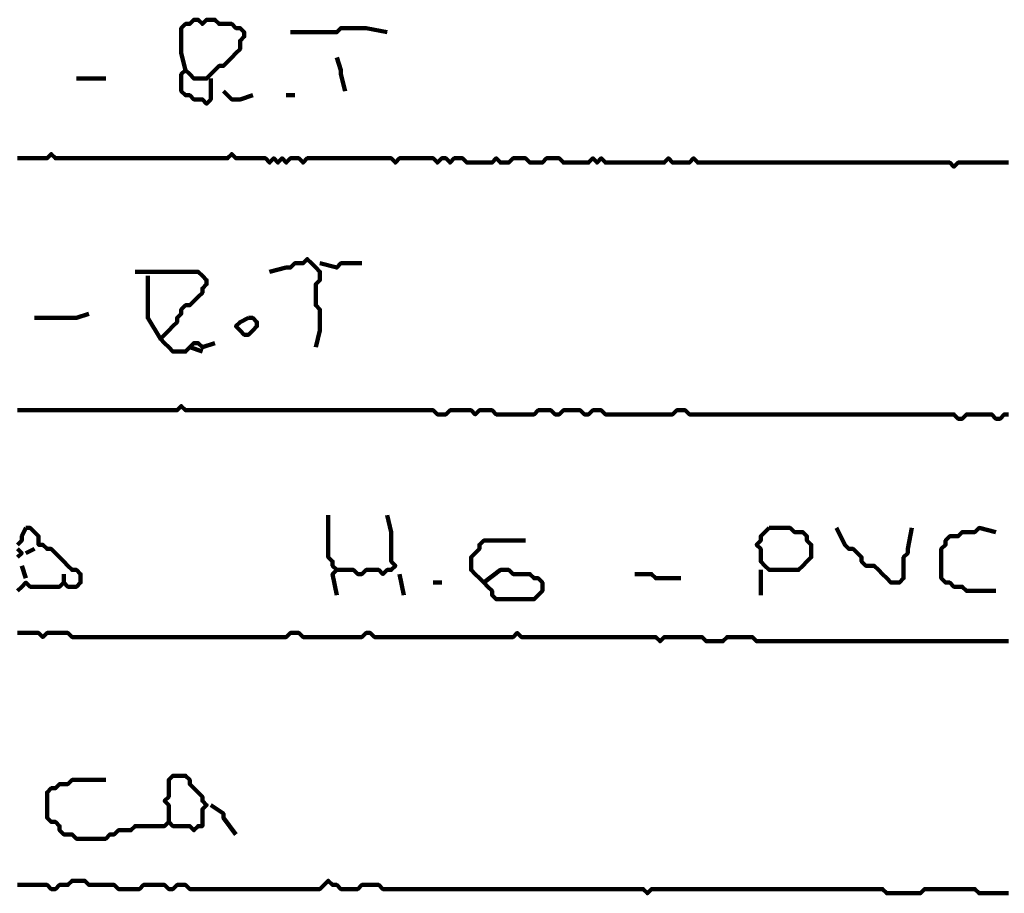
# Model space of a CAD drawing. Header units: metres. Extents: x 1959 to 4131, y 3282 to 4313.
# Tile 102 of 256: x 2381.83 to 2384, y 4286.05 to 4287.97. Entities that reach past the tile are written whole.
import ezdxf

# ---------------------------------------------------------------- set-up
doc = ezdxf.new("R2010")
doc.units = ezdxf.units.M
doc.layers.add('P', color=250, linetype='Continuous', lineweight=100)

msp = doc.modelspace()

# ---------------------------------------------------------------- linework, layer by layer
at = {"layer": 'P', "color": 0, "linetype": 'Continuous'}
for points in [[(2382.1985, 4287.8548), (2382.1892, 4287.8917), (2382.1892, 4287.9009), (2382.1892, 4287.9102), (2382.1892, 4287.9194), (2382.1892, 4287.9286), (2382.1892, 4287.9379), (2382.1892, 4287.9471), (2382.1985, 4287.9563), (2382.2077, 4287.9563), (2382.2169, 4287.9656), (2382.2262, 4287.9656), (2382.2354, 4287.9563), (2382.2446, 4287.9656), (2382.2539, 4287.9656), (2382.2631, 4287.9656), (2382.2723, 4287.9563), (2382.2816, 4287.9563), (2382.2908, 4287.9563), (2382.3, 4287.9563), (2382.3092, 4287.9471), (2382.3185, 4287.9471), (2382.3277, 4287.9379), (2382.3277, 4287.9286), (2382.3185, 4287.9194), (2382.3185, 4287.9102), (2382.3185, 4287.9009), (2382.3092, 4287.8917), (2382.3, 4287.8825), (2382.2908, 4287.8733), (2382.2816, 4287.864), (2382.2723, 4287.864), (2382.2631, 4287.8548), (2382.2539, 4287.8456), (2382.2446, 4287.8363), (2382.2354, 4287.8363), (2382.2262, 4287.8363), (2382.2169, 4287.8363), (2382.2077, 4287.8456), (2382.1985, 4287.8548), (2382.1892, 4287.8456), (2382.1892, 4287.8363), (2382.1892, 4287.8271), (2382.1892, 4287.8179), (2382.1892, 4287.8086), (2382.1985, 4287.7994), (2382.2077, 4287.7994), (2382.2169, 4287.7902), (2382.2262, 4287.7902), (2382.2354, 4287.7902), (2382.2446, 4287.7809), (2382.2539, 4287.7902), (2382.2539, 4287.8363)], [(2382.4292, 4287.9379), (2382.4662, 4287.9379), (2382.4754, 4287.9379), (2382.4846, 4287.9379), (2382.4939, 4287.9379), (2382.5031, 4287.9379), (2382.5123, 4287.9379), (2382.5216, 4287.9379), (2382.5308, 4287.9379), (2382.54, 4287.9471), (2382.5492, 4287.9471), (2382.5585, 4287.9471), (2382.5677, 4287.9471), (2382.5769, 4287.9471), (2382.5862, 4287.9471), (2382.5954, 4287.9471), (2382.6416, 4287.9379)], [(2382.5308, 4287.8825), (2382.54, 4287.8548), (2382.54, 4287.8456), (2382.5492, 4287.8086)], [(2381.9585, 4287.8363), (2381.9769, 4287.8363), (2381.9862, 4287.8363), (2381.9954, 4287.8363), (2382.0231, 4287.8363)], [(2382.2816, 4287.8086), (2382.3, 4287.7902), (2382.3092, 4287.7902), (2382.3185, 4287.7902), (2382.3462, 4287.7994)], [(2382.42, 4287.7994), (2382.4385, 4287.7994)], [(2381.8292, 4287.6609), (2381.8385, 4287.6609), (2381.8477, 4287.6609), (2381.8569, 4287.6609), (2381.8662, 4287.6609), (2381.8754, 4287.6609), (2381.8846, 4287.6609), (2381.8939, 4287.6609), (2381.9031, 4287.6702), (2381.9123, 4287.6609), (2381.9216, 4287.6609), (2381.9308, 4287.6609), (2381.94, 4287.6609), (2381.9492, 4287.6609), (2381.9585, 4287.6609), (2381.9677, 4287.6609), (2381.9769, 4287.6609), (2381.9862, 4287.6609), (2381.9954, 4287.6609), (2382.0046, 4287.6609), (2382.0139, 4287.6609), (2382.0231, 4287.6609), (2382.0323, 4287.6609), (2382.0416, 4287.6609), (2382.0508, 4287.6609), (2382.06, 4287.6609), (2382.0692, 4287.6609), (2382.0785, 4287.6609), (2382.0877, 4287.6609), (2382.0969, 4287.6609), (2382.1062, 4287.6609), (2382.1154, 4287.6609), (2382.1246, 4287.6609), (2382.1339, 4287.6609), (2382.1431, 4287.6609), (2382.1523, 4287.6609), (2382.1616, 4287.6609), (2382.1708, 4287.6609), (2382.18, 4287.6609), (2382.1892, 4287.6609), (2382.1985, 4287.6609), (2382.2077, 4287.6609), (2382.2169, 4287.6609), (2382.2262, 4287.6609), (2382.2354, 4287.6609), (2382.2446, 4287.6609), (2382.2539, 4287.6609), (2382.2631, 4287.6609), (2382.2723, 4287.6609), (2382.2816, 4287.6609), (2382.2908, 4287.6609), (2382.3, 4287.6702), (2382.3092, 4287.6609), (2382.3185, 4287.6609), (2382.3277, 4287.6609), (2382.3369, 4287.6609), (2382.3462, 4287.6609), (2382.3554, 4287.6609), (2382.3646, 4287.6609), (2382.3739, 4287.6609), (2382.3831, 4287.6517), (2382.3923, 4287.6609), (2382.4016, 4287.6517), (2382.4108, 4287.6609), (2382.42, 4287.6517), (2382.4292, 4287.6609), (2382.4385, 4287.6609), (2382.4477, 4287.6609), (2382.4569, 4287.6517), (2382.4662, 4287.6609), (2382.4754, 4287.6609), (2382.4846, 4287.6609), (2382.4939, 4287.6609), (2382.5031, 4287.6609), (2382.5123, 4287.6609), (2382.5216, 4287.6609), (2382.5308, 4287.6609), (2382.54, 4287.6609), (2382.5492, 4287.6609), (2382.5585, 4287.6609), (2382.5677, 4287.6609), (2382.5769, 4287.6609), (2382.5862, 4287.6609), (2382.5954, 4287.6609), (2382.6046, 4287.6609), (2382.6139, 4287.6609), (2382.6231, 4287.6609), (2382.6323, 4287.6609), (2382.6416, 4287.6609), (2382.6508, 4287.6609), (2382.66, 4287.6517), (2382.6692, 4287.6609), (2382.6785, 4287.6609), (2382.6877, 4287.6609), (2382.6969, 4287.6609), (2382.7062, 4287.6609), (2382.7154, 4287.6609), (2382.7246, 4287.6609), (2382.7339, 4287.6609), (2382.7431, 4287.6609), (2382.7523, 4287.6517), (2382.7616, 4287.6609), (2382.7708, 4287.6609), (2382.78, 4287.6517), (2382.7892, 4287.6609), (2382.7985, 4287.6609), (2382.8077, 4287.6609), (2382.8169, 4287.6517), (2382.8262, 4287.6517), (2382.8354, 4287.6517), (2382.8446, 4287.6517), (2382.8539, 4287.6517), (2382.8631, 4287.6517), (2382.8723, 4287.6517), (2382.8816, 4287.6609), (2382.8908, 4287.6517), (2382.9, 4287.6517), (2382.9092, 4287.6517), (2382.9185, 4287.6609), (2382.9277, 4287.6609), (2382.9369, 4287.6609), (2382.9462, 4287.6609), (2382.9554, 4287.6517), (2382.9646, 4287.6517), (2382.9739, 4287.6517), (2382.9831, 4287.6517), (2382.9923, 4287.6609), (2383.0016, 4287.6609), (2383.0108, 4287.6609), (2383.02, 4287.6609), (2383.0292, 4287.6517), (2383.0385, 4287.6517), (2383.0477, 4287.6517), (2383.0569, 4287.6517), (2383.0662, 4287.6517), (2383.0754, 4287.6517), (2383.0846, 4287.6517), (2383.0939, 4287.6609), (2383.1031, 4287.6517), (2383.1123, 4287.6609), (2383.1216, 4287.6517), (2383.1308, 4287.6517), (2383.14, 4287.6517), (2383.1492, 4287.6517), (2383.1585, 4287.6517), (2383.1677, 4287.6517), (2383.1769, 4287.6517), (2383.1862, 4287.6517), (2383.1954, 4287.6517), (2383.2046, 4287.6517), (2383.2139, 4287.6517), (2383.2231, 4287.6517), (2383.2323, 4287.6517), (2383.2416, 4287.6517), (2383.2508, 4287.6517), (2383.26, 4287.6609), (2383.2692, 4287.6517), (2383.2785, 4287.6517), (2383.2877, 4287.6517), (2383.2969, 4287.6517), (2383.3062, 4287.6517), (2383.3154, 4287.6609), (2383.3246, 4287.6517), (2383.3339, 4287.6517), (2383.3431, 4287.6517), (2383.3523, 4287.6517), (2383.3616, 4287.6517), (2383.3708, 4287.6517), (2383.38, 4287.6517), (2383.3892, 4287.6517), (2383.3985, 4287.6517), (2383.4077, 4287.6517), (2383.4169, 4287.6517), (2383.4262, 4287.6517), (2383.4354, 4287.6517), (2383.4446, 4287.6517), (2383.4539, 4287.6517), (2383.4631, 4287.6517), (2383.4723, 4287.6517), (2383.4816, 4287.6517), (2383.4908, 4287.6517), (2383.5, 4287.6517), (2383.5092, 4287.6517), (2383.5185, 4287.6517), (2383.5277, 4287.6517), (2383.5369, 4287.6517), (2383.5462, 4287.6517), (2383.5554, 4287.6517), (2383.5646, 4287.6517), (2383.5739, 4287.6517), (2383.5831, 4287.6517), (2383.5923, 4287.6517), (2383.6016, 4287.6517), (2383.6108, 4287.6517), (2383.62, 4287.6517), (2383.6292, 4287.6517), (2383.6385, 4287.6517), (2383.6477, 4287.6517), (2383.6569, 4287.6517), (2383.6662, 4287.6517), (2383.6754, 4287.6517), (2383.6846, 4287.6517), (2383.6939, 4287.6517), (2383.7031, 4287.6517), (2383.7123, 4287.6517), (2383.7216, 4287.6517), (2383.7308, 4287.6517), (2383.74, 4287.6517), (2383.7492, 4287.6517), (2383.7585, 4287.6517), (2383.7677, 4287.6517), (2383.7769, 4287.6517), (2383.7862, 4287.6517), (2383.7954, 4287.6517), (2383.8046, 4287.6517), (2383.8139, 4287.6517), (2383.8231, 4287.6517), (2383.8323, 4287.6517), (2383.8416, 4287.6517), (2383.8508, 4287.6517), (2383.86, 4287.6517), (2383.8692, 4287.6517), (2383.8785, 4287.6517), (2383.8877, 4287.6425), (2383.8969, 4287.6517), (2383.9062, 4287.6517), (2383.9154, 4287.6517), (2383.9246, 4287.6517), (2383.9339, 4287.6517), (2383.9431, 4287.6517), (2383.9523, 4287.6517), (2383.9616, 4287.6517), (2383.9708, 4287.6517), (2383.98, 4287.6517), (2383.9892, 4287.6517), (2383.9985, 4287.6517), (2384.0077, 4287.6517)], [(2382.3831, 4287.4117), (2382.42, 4287.4209), (2382.4292, 4287.4209), (2382.4385, 4287.4302), (2382.4477, 4287.4302), (2382.4569, 4287.4302), (2382.4662, 4287.4394), (2382.4754, 4287.4302), (2382.4846, 4287.4209), (2382.4939, 4287.4117), (2382.4939, 4287.4025), (2382.4939, 4287.3933), (2382.4846, 4287.384), (2382.4846, 4287.3748), (2382.4846, 4287.3656), (2382.4846, 4287.3563), (2382.4846, 4287.3471), (2382.4846, 4287.3379), (2382.4939, 4287.3286), (2382.4939, 4287.3194), (2382.4939, 4287.3102), (2382.4939, 4287.3009), (2382.4939, 4287.2917), (2382.4939, 4287.2825), (2382.4846, 4287.2456)], [(2382.0877, 4287.4117), (2382.1246, 4287.4117), (2382.1339, 4287.4117), (2382.1431, 4287.4117), (2382.1523, 4287.4117), (2382.1616, 4287.4117), (2382.1708, 4287.4117), (2382.18, 4287.4117), (2382.1892, 4287.4117), (2382.1985, 4287.4117), (2382.2077, 4287.4117), (2382.2169, 4287.4117), (2382.2262, 4287.4117), (2382.2354, 4287.4025), (2382.2446, 4287.3933), (2382.2446, 4287.384), (2382.2354, 4287.3748), (2382.2354, 4287.3656), (2382.2262, 4287.3563), (2382.2169, 4287.3471), (2382.2077, 4287.3379), (2382.1985, 4287.3379), (2382.1892, 4287.3286), (2382.1892, 4287.3194), (2382.18, 4287.3102), (2382.18, 4287.3009), (2382.1708, 4287.2917), (2382.1616, 4287.2825), (2382.1523, 4287.2733), (2382.1431, 4287.264), (2382.1523, 4287.2548), (2382.1616, 4287.2456), (2382.1708, 4287.2363), (2382.18, 4287.2363), (2382.1892, 4287.2363), (2382.1985, 4287.2363), (2382.2077, 4287.2456), (2382.2169, 4287.2548), (2382.2262, 4287.2548), (2382.2354, 4287.2456), (2382.2631, 4287.2548)], [(2382.4939, 4287.4302), (2382.5308, 4287.4209), (2382.54, 4287.4302), (2382.5492, 4287.4302), (2382.5862, 4287.4302)], [(2382.1154, 4287.4025), (2382.1154, 4287.3656), (2382.1154, 4287.3563), (2382.1154, 4287.3471), (2382.1154, 4287.3379), (2382.1154, 4287.3286), (2382.1154, 4287.3194), (2382.1154, 4287.3102), (2382.1431, 4287.264)], [(2381.8662, 4287.3102), (2381.9031, 4287.3102), (2381.9123, 4287.3102), (2381.9216, 4287.3102), (2381.9308, 4287.3102), (2381.94, 4287.3102), (2381.9492, 4287.3102), (2381.9585, 4287.3102), (2381.9862, 4287.3194)], [(2382.3369, 4287.3102), (2382.3462, 4287.3102), (2382.3554, 4287.3009), (2382.3554, 4287.2917), (2382.3462, 4287.2825), (2382.3369, 4287.2733), (2382.3277, 4287.2733), (2382.3185, 4287.2825), (2382.3092, 4287.2917), (2382.3185, 4287.3009), (2382.3369, 4287.3102)], [(2382.2077, 4287.2456), (2382.2354, 4287.2363)], [(2381.8292, 4287.1071), (2381.8385, 4287.1071), (2381.8477, 4287.1071), (2381.8569, 4287.1071), (2381.8662, 4287.1071), (2381.8754, 4287.1071), (2381.8846, 4287.1071), (2381.8939, 4287.1071), (2381.9031, 4287.1071), (2381.9123, 4287.1071), (2381.9216, 4287.1071), (2381.9308, 4287.1071), (2381.94, 4287.1071), (2381.9492, 4287.1071), (2381.9585, 4287.1071), (2381.9677, 4287.1071), (2381.9769, 4287.1071), (2381.9862, 4287.1071), (2381.9954, 4287.1071), (2382.0046, 4287.1071), (2382.0139, 4287.1071), (2382.0231, 4287.1071), (2382.0323, 4287.1071), (2382.0416, 4287.1071), (2382.0508, 4287.1071), (2382.06, 4287.1071), (2382.0692, 4287.1071), (2382.0785, 4287.1071), (2382.0877, 4287.1071), (2382.0969, 4287.1071), (2382.1062, 4287.1071), (2382.1154, 4287.1071), (2382.1246, 4287.1071), (2382.1339, 4287.1071), (2382.1431, 4287.1071), (2382.1523, 4287.1071), (2382.1616, 4287.1071), (2382.1708, 4287.1071), (2382.18, 4287.1071), (2382.1892, 4287.1163), (2382.1985, 4287.1071), (2382.2077, 4287.1071), (2382.2169, 4287.1071), (2382.2262, 4287.1071), (2382.2354, 4287.1071), (2382.2446, 4287.1071), (2382.2539, 4287.1071), (2382.2631, 4287.1071), (2382.2723, 4287.1071), (2382.2816, 4287.1071), (2382.2908, 4287.1071), (2382.3, 4287.1071), (2382.3092, 4287.1071), (2382.3185, 4287.1071), (2382.3277, 4287.1071), (2382.3369, 4287.1071), (2382.3462, 4287.1071), (2382.3554, 4287.1071), (2382.3646, 4287.1071), (2382.3739, 4287.1071), (2382.3831, 4287.1071), (2382.3923, 4287.1071), (2382.4016, 4287.1071), (2382.4108, 4287.1071), (2382.42, 4287.1071), (2382.4292, 4287.1071), (2382.4385, 4287.1071), (2382.4477, 4287.1071), (2382.4569, 4287.1071), (2382.4662, 4287.1071), (2382.4754, 4287.1071), (2382.4846, 4287.1071), (2382.4939, 4287.1071), (2382.5031, 4287.1071), (2382.5123, 4287.1071), (2382.5216, 4287.1071), (2382.5308, 4287.1071), (2382.54, 4287.1071), (2382.5492, 4287.1071), (2382.5585, 4287.1071), (2382.5677, 4287.1071), (2382.5769, 4287.1071), (2382.5862, 4287.1071), (2382.5954, 4287.1071), (2382.6046, 4287.1071), (2382.6139, 4287.1071), (2382.6231, 4287.1071), (2382.6323, 4287.1071), (2382.6416, 4287.1071), (2382.6508, 4287.1071), (2382.66, 4287.1071), (2382.6692, 4287.1071), (2382.6785, 4287.1071), (2382.6877, 4287.1071), (2382.6969, 4287.1071), (2382.7062, 4287.1071), (2382.7154, 4287.1071), (2382.7246, 4287.1071), (2382.7339, 4287.1071), (2382.7431, 4287.1071), (2382.7523, 4287.0979), (2382.7616, 4287.0979), (2382.7708, 4287.0979), (2382.78, 4287.1071), (2382.7892, 4287.1071), (2382.7985, 4287.1071), (2382.8077, 4287.1071), (2382.8169, 4287.1071), (2382.8262, 4287.1071), (2382.8354, 4287.0979), (2382.8446, 4287.1071), (2382.8539, 4287.1071), (2382.8631, 4287.1071), (2382.8723, 4287.1071), (2382.8816, 4287.0979), (2382.8908, 4287.0979), (2382.9, 4287.0979), (2382.9092, 4287.0979), (2382.9185, 4287.0979), (2382.9277, 4287.0979), (2382.9369, 4287.0979), (2382.9462, 4287.0979), (2382.9554, 4287.0979), (2382.9646, 4287.0979), (2382.9739, 4287.1071), (2382.9831, 4287.1071), (2382.9923, 4287.1071), (2383.0016, 4287.1071), (2383.0108, 4287.0979), (2383.02, 4287.0979), (2383.0292, 4287.1071), (2383.0385, 4287.1071), (2383.0477, 4287.1071), (2383.0569, 4287.1071), (2383.0662, 4287.1071), (2383.0754, 4287.0979), (2383.0846, 4287.0979), (2383.0939, 4287.1071), (2383.1031, 4287.1071), (2383.1123, 4287.1071), (2383.1216, 4287.0979), (2383.1308, 4287.0979), (2383.14, 4287.0979), (2383.1492, 4287.0979), (2383.1585, 4287.0979), (2383.1677, 4287.0979), (2383.1769, 4287.0979), (2383.1862, 4287.0979), (2383.1954, 4287.0979), (2383.2046, 4287.0979), (2383.2139, 4287.0979), (2383.2231, 4287.0979), (2383.2323, 4287.0979), (2383.2416, 4287.0979), (2383.2508, 4287.0979), (2383.26, 4287.0979), (2383.2692, 4287.0979), (2383.2785, 4287.1071), (2383.2877, 4287.1071), (2383.2969, 4287.1071), (2383.3062, 4287.0979), (2383.3154, 4287.0979), (2383.3246, 4287.0979), (2383.3339, 4287.0979), (2383.3431, 4287.0979), (2383.3523, 4287.0979), (2383.3616, 4287.0979), (2383.3708, 4287.0979), (2383.38, 4287.0979), (2383.3892, 4287.0979), (2383.3985, 4287.0979), (2383.4077, 4287.0979), (2383.4169, 4287.0979), (2383.4262, 4287.0979), (2383.4354, 4287.0979), (2383.4446, 4287.0979), (2383.4539, 4287.0979), (2383.4631, 4287.0979), (2383.4723, 4287.0979), (2383.4816, 4287.0979), (2383.4908, 4287.0979), (2383.5, 4287.0979), (2383.5092, 4287.0979), (2383.5185, 4287.0979), (2383.5277, 4287.0979), (2383.5369, 4287.0979), (2383.5462, 4287.0979), (2383.5554, 4287.0979), (2383.5646, 4287.0979), (2383.5739, 4287.0979), (2383.5831, 4287.0979), (2383.5923, 4287.0979), (2383.6016, 4287.0979), (2383.6108, 4287.0979), (2383.62, 4287.0979), (2383.6292, 4287.0979), (2383.6385, 4287.0979), (2383.6477, 4287.0979), (2383.6569, 4287.0979), (2383.6662, 4287.0979), (2383.6754, 4287.0979), (2383.6846, 4287.0979), (2383.6939, 4287.0979), (2383.7031, 4287.0979), (2383.7123, 4287.0979), (2383.7216, 4287.0979), (2383.7308, 4287.0979), (2383.74, 4287.0979), (2383.7492, 4287.0979), (2383.7585, 4287.0979), (2383.7677, 4287.0979), (2383.7769, 4287.0979), (2383.7862, 4287.0979), (2383.7954, 4287.0979), (2383.8046, 4287.0979), (2383.8139, 4287.0979), (2383.8231, 4287.0979), (2383.8323, 4287.0979), (2383.8416, 4287.0979), (2383.8508, 4287.0979), (2383.86, 4287.0979), (2383.8692, 4287.0979), (2383.8785, 4287.0979), (2383.8877, 4287.0979), (2383.8969, 4287.0886), (2383.9062, 4287.0886), (2383.9154, 4287.0979), (2383.9246, 4287.0979), (2383.9339, 4287.0979), (2383.9431, 4287.0979), (2383.9523, 4287.0979), (2383.9616, 4287.0979), (2383.9708, 4287.0979), (2383.98, 4287.0886), (2383.9892, 4287.0886), (2383.9985, 4287.0979), (2384.0077, 4287.0979)], [(2382.5123, 4286.8763), (2382.5123, 4286.8394), (2382.5123, 4286.8302), (2382.5123, 4286.8209), (2382.5123, 4286.8117), (2382.5123, 4286.8025), (2382.5123, 4286.7933), (2382.5123, 4286.784), (2382.5216, 4286.7748), (2382.5216, 4286.7656), (2382.5308, 4286.7563), (2382.5216, 4286.7471), (2382.5308, 4286.7009)], [(2382.6416, 4286.8763), (2382.6508, 4286.8394), (2382.6508, 4286.8302), (2382.6508, 4286.8209), (2382.6508, 4286.8117), (2382.6508, 4286.8025), (2382.6508, 4286.7933), (2382.6508, 4286.784), (2382.6508, 4286.7748), (2382.66, 4286.7656), (2382.6508, 4286.7563), (2382.6416, 4286.7563), (2382.6323, 4286.7471), (2382.6231, 4286.7563), (2382.6139, 4286.7563), (2382.6046, 4286.7563), (2382.5954, 4286.7563), (2382.5862, 4286.7471), (2382.5769, 4286.7471), (2382.5677, 4286.7563), (2382.5308, 4286.7563)], [(2381.8477, 4286.8486), (2381.8569, 4286.8486), (2381.8662, 4286.8394), (2381.8754, 4286.8302), (2381.8754, 4286.8209), (2381.8754, 4286.8117), (2381.8846, 4286.8117), (2381.8939, 4286.8025), (2381.9031, 4286.8025), (2381.9123, 4286.7933), (2381.9216, 4286.784), (2381.9308, 4286.7748), (2381.94, 4286.7656), (2381.9492, 4286.7563), (2381.9585, 4286.7563), (2381.9677, 4286.7471), (2381.9677, 4286.7379), (2381.9677, 4286.7286), (2381.9585, 4286.7194), (2381.9492, 4286.7194), (2381.94, 4286.7194), (2381.9308, 4286.7286), (2381.9216, 4286.7194), (2381.9123, 4286.7194), (2381.9031, 4286.7194), (2381.8939, 4286.7194), (2381.8846, 4286.7194), (2381.8754, 4286.7194), (2381.8662, 4286.7194), (2381.8569, 4286.7194), (2381.8477, 4286.7286), (2381.8385, 4286.7194), (2381.8292, 4286.7102)], [(2381.8292, 4286.8117), (2381.8385, 4286.8209), (2381.8385, 4286.8302), (2381.8477, 4286.8486)], [(2383.4816, 4286.8486), (2383.4908, 4286.8486), (2383.5, 4286.8486), (2383.5092, 4286.8486), (2383.5185, 4286.8486), (2383.5277, 4286.8486), (2383.5369, 4286.8394), (2383.5462, 4286.8394), (2383.5554, 4286.8394), (2383.5646, 4286.8302), (2383.5646, 4286.8209), (2383.5739, 4286.8117), (2383.5739, 4286.8025), (2383.5739, 4286.7933), (2383.5739, 4286.784), (2383.5646, 4286.7748), (2383.5554, 4286.7656), (2383.5462, 4286.7563), (2383.5369, 4286.7563), (2383.5277, 4286.7563), (2383.5185, 4286.7563), (2383.5092, 4286.7563), (2383.5, 4286.7563), (2383.4908, 4286.7563), (2383.4816, 4286.7563), (2383.4723, 4286.7656), (2383.4631, 4286.7748), (2383.4631, 4286.784), (2383.4631, 4286.7933), (2383.4631, 4286.8025), (2383.4539, 4286.8117), (2383.4631, 4286.8209), (2383.4631, 4286.8302), (2383.4816, 4286.8486)], [(2383.6292, 4286.8486), (2383.6477, 4286.8117), (2383.6569, 4286.8025), (2383.6662, 4286.8025), (2383.6754, 4286.7933), (2383.6846, 4286.784), (2383.6846, 4286.7748), (2383.6939, 4286.7656), (2383.7031, 4286.7656), (2383.7123, 4286.7656), (2383.7216, 4286.7563), (2383.7308, 4286.7471), (2383.74, 4286.7379), (2383.7492, 4286.7286), (2383.7585, 4286.7286), (2383.7677, 4286.7286), (2383.7769, 4286.7379), (2383.7769, 4286.7471), (2383.7769, 4286.7563), (2383.7769, 4286.7656), (2383.7769, 4286.7748), (2383.7769, 4286.784), (2383.7862, 4286.7933), (2383.7862, 4286.8025), (2383.7954, 4286.8486)], [(2383.98, 4286.7102), (2383.9431, 4286.7102), (2383.9339, 4286.7102), (2383.9246, 4286.7102), (2383.9154, 4286.7102), (2383.9062, 4286.7194), (2383.8969, 4286.7194), (2383.8877, 4286.7194), (2383.8785, 4286.7286), (2383.8692, 4286.7286), (2383.86, 4286.7379), (2383.86, 4286.7471), (2383.86, 4286.7563), (2383.86, 4286.7656), (2383.86, 4286.7748), (2383.86, 4286.784), (2383.86, 4286.7933), (2383.86, 4286.8025), (2383.8692, 4286.8117), (2383.8692, 4286.8209), (2383.8785, 4286.8302), (2383.8877, 4286.8302), (2383.8969, 4286.8302), (2383.9062, 4286.8394), (2383.9154, 4286.8394), (2383.9246, 4286.8394), (2383.9339, 4286.8394), (2383.9431, 4286.8486), (2383.98, 4286.8394)], [(2382.8539, 4286.7286), (2382.8908, 4286.7563), (2382.9, 4286.7563), (2382.9092, 4286.7563), (2382.9185, 4286.7471), (2382.9277, 4286.7471), (2382.9369, 4286.7471), (2382.9462, 4286.7471), (2382.9554, 4286.7471), (2382.9646, 4286.7379), (2382.9739, 4286.7379), (2382.9831, 4286.7286), (2382.9831, 4286.7194), (2382.9831, 4286.7102), (2382.9739, 4286.7009), (2382.9646, 4286.6917), (2382.9554, 4286.6917), (2382.9462, 4286.6917), (2382.9369, 4286.6917), (2382.9277, 4286.6917), (2382.9185, 4286.6917), (2382.9092, 4286.6917), (2382.9, 4286.6917), (2382.8908, 4286.6917), (2382.8816, 4286.6917), (2382.8723, 4286.7009), (2382.8723, 4286.7102), (2382.8631, 4286.7194), (2382.8539, 4286.7286), (2382.8446, 4286.7379), (2382.8354, 4286.7471), (2382.8262, 4286.7563), (2382.8262, 4286.7656), (2382.8262, 4286.7748), (2382.8262, 4286.784), (2382.8354, 4286.7933), (2382.8446, 4286.8025), (2382.8446, 4286.8117), (2382.8539, 4286.8209), (2382.8631, 4286.8209), (2382.8723, 4286.8209), (2382.8816, 4286.8209), (2382.8908, 4286.8209), (2382.9, 4286.8209), (2382.9462, 4286.8209)], [(2381.8292, 4286.784), (2381.8385, 4286.7933), (2381.8292, 4286.8025)], [(2381.8477, 4286.7933), (2381.8662, 4286.8025)], [(2381.8385, 4286.7656), (2381.8477, 4286.7379)], [(2381.9308, 4286.7471), (2381.9308, 4286.7286)], [(2382.6692, 4286.7471), (2382.6785, 4286.7009)], [(2383.1862, 4286.7471), (2383.2231, 4286.7471), (2383.2323, 4286.7379), (2383.2416, 4286.7379), (2383.2877, 4286.7379)], [(2383.4631, 4286.7563), (2383.4631, 4286.7379), (2383.4631, 4286.7286), (2383.4631, 4286.7194), (2383.4631, 4286.7009)], [(2382.7431, 4286.7286), (2382.7616, 4286.7286)], [(2381.8292, 4286.6179), (2381.8385, 4286.6179), (2381.8477, 4286.6179), (2381.8569, 4286.6179), (2381.8662, 4286.6179), (2381.8754, 4286.6179), (2381.8846, 4286.6086), (2381.8939, 4286.6179), (2381.9031, 4286.6179), (2381.9123, 4286.6179), (2381.9216, 4286.6179), (2381.9308, 4286.6179), (2381.94, 4286.6179), (2381.9492, 4286.6086), (2381.9585, 4286.6086), (2381.9677, 4286.6086), (2381.9769, 4286.6086), (2381.9862, 4286.6086), (2381.9954, 4286.6086), (2382.0046, 4286.6086), (2382.0139, 4286.6086), (2382.0231, 4286.6086), (2382.0323, 4286.6086), (2382.0416, 4286.6086), (2382.0508, 4286.6086), (2382.06, 4286.6086), (2382.0692, 4286.6086), (2382.0785, 4286.6086), (2382.0877, 4286.6086), (2382.0969, 4286.6086), (2382.1062, 4286.6086), (2382.1154, 4286.6086), (2382.1246, 4286.6086), (2382.1339, 4286.6086), (2382.1431, 4286.6086), (2382.1523, 4286.6086), (2382.1616, 4286.6086), (2382.1708, 4286.6086), (2382.18, 4286.6086), (2382.1892, 4286.6086), (2382.1985, 4286.6086), (2382.2077, 4286.6086), (2382.2169, 4286.6086), (2382.2262, 4286.6086), (2382.2354, 4286.6086), (2382.2446, 4286.6086), (2382.2539, 4286.6086), (2382.2631, 4286.6086), (2382.2723, 4286.6086), (2382.2816, 4286.6086), (2382.2908, 4286.6086), (2382.3, 4286.6086), (2382.3092, 4286.6086), (2382.3185, 4286.6086), (2382.3277, 4286.6086), (2382.3369, 4286.6086), (2382.3462, 4286.6086), (2382.3554, 4286.6086), (2382.3646, 4286.6086), (2382.3739, 4286.6086), (2382.3831, 4286.6086), (2382.3923, 4286.6086), (2382.4016, 4286.6086), (2382.4108, 4286.6086), (2382.42, 4286.6086), (2382.4292, 4286.6179), (2382.4385, 4286.6179), (2382.4477, 4286.6179), (2382.4569, 4286.6086), (2382.4662, 4286.6086), (2382.4754, 4286.6086), (2382.4846, 4286.6086), (2382.4939, 4286.6086), (2382.5031, 4286.6086), (2382.5123, 4286.6086), (2382.5216, 4286.6086), (2382.5308, 4286.6086), (2382.54, 4286.6086), (2382.5492, 4286.6086), (2382.5585, 4286.6086), (2382.5677, 4286.6086), (2382.5769, 4286.6086), (2382.5862, 4286.6086), (2382.5954, 4286.6179), (2382.6046, 4286.6179), (2382.6139, 4286.6086), (2382.6231, 4286.6086), (2382.6323, 4286.6086), (2382.6416, 4286.6086), (2382.6508, 4286.6086), (2382.66, 4286.6086), (2382.6692, 4286.6086), (2382.6785, 4286.6086), (2382.6877, 4286.6086), (2382.6969, 4286.6086), (2382.7062, 4286.6086), (2382.7154, 4286.6086), (2382.7246, 4286.6086), (2382.7339, 4286.6086), (2382.7431, 4286.6086), (2382.7523, 4286.6086), (2382.7616, 4286.6086), (2382.7708, 4286.6086), (2382.78, 4286.6086), (2382.7892, 4286.6086), (2382.7985, 4286.6086), (2382.8077, 4286.6086), (2382.8169, 4286.6086), (2382.8262, 4286.6086), (2382.8354, 4286.6086), (2382.8446, 4286.6086), (2382.8539, 4286.6086), (2382.8631, 4286.6086), (2382.8723, 4286.6086), (2382.8816, 4286.6086), (2382.8908, 4286.6086), (2382.9, 4286.6086), (2382.9092, 4286.6086), (2382.9185, 4286.6086), (2382.9277, 4286.6179), (2382.9369, 4286.6086), (2382.9462, 4286.6086), (2382.9554, 4286.6086), (2382.9646, 4286.6086), (2382.9739, 4286.6086), (2382.9831, 4286.6086), (2382.9923, 4286.6086), (2383.0016, 4286.6086), (2383.0108, 4286.6086), (2383.02, 4286.6086), (2383.0292, 4286.6086), (2383.0385, 4286.6086), (2383.0477, 4286.6086), (2383.0569, 4286.6086), (2383.0662, 4286.6086), (2383.0754, 4286.6086), (2383.0846, 4286.6086), (2383.0939, 4286.6086), (2383.1031, 4286.6086), (2383.1123, 4286.6086), (2383.1216, 4286.6086), (2383.1308, 4286.6086), (2383.14, 4286.6086), (2383.1492, 4286.6086), (2383.1585, 4286.6086), (2383.1677, 4286.6086), (2383.1769, 4286.6086), (2383.1862, 4286.6086), (2383.1954, 4286.6086), (2383.2046, 4286.6086), (2383.2139, 4286.6086), (2383.2231, 4286.6086), (2383.2323, 4286.6086), (2383.2416, 4286.5994), (2383.2508, 4286.6086), (2383.26, 4286.6086), (2383.2692, 4286.6086), (2383.2785, 4286.6086), (2383.2877, 4286.6086), (2383.2969, 4286.6086), (2383.3062, 4286.6086), (2383.3154, 4286.6086), (2383.3246, 4286.6086), (2383.3339, 4286.6086), (2383.3431, 4286.5994), (2383.3523, 4286.5994), (2383.3616, 4286.5994), (2383.3708, 4286.5994), (2383.38, 4286.5994), (2383.3892, 4286.6086), (2383.3985, 4286.6086), (2383.4077, 4286.6086), (2383.4169, 4286.6086), (2383.4262, 4286.6086), (2383.4354, 4286.6086), (2383.4446, 4286.6086), (2383.4539, 4286.5994), (2383.4631, 4286.5994), (2383.4723, 4286.5994), (2383.4816, 4286.5994), (2383.4908, 4286.5994), (2383.5, 4286.5994), (2383.5092, 4286.5994), (2383.5185, 4286.5994), (2383.5277, 4286.5994), (2383.5369, 4286.5994), (2383.5462, 4286.5994), (2383.5554, 4286.5994), (2383.5646, 4286.5994), (2383.5739, 4286.5994), (2383.5831, 4286.5994), (2383.5923, 4286.5994), (2383.6016, 4286.5994), (2383.6108, 4286.5994), (2383.62, 4286.5994), (2383.6292, 4286.5994), (2383.6385, 4286.5994), (2383.6477, 4286.5994), (2383.6569, 4286.5994), (2383.6662, 4286.5994), (2383.6754, 4286.5994), (2383.6846, 4286.5994), (2383.6939, 4286.5994), (2383.7031, 4286.5994), (2383.7123, 4286.5994), (2383.7216, 4286.5994), (2383.7308, 4286.5994), (2383.74, 4286.5994), (2383.7492, 4286.5994), (2383.7585, 4286.5994), (2383.7677, 4286.5994), (2383.7769, 4286.5994), (2383.7862, 4286.5994), (2383.7954, 4286.5994), (2383.8046, 4286.5994), (2383.8139, 4286.5994), (2383.8231, 4286.5994), (2383.8323, 4286.5994), (2383.8416, 4286.5994), (2383.8508, 4286.5994), (2383.86, 4286.5994), (2383.8692, 4286.5994), (2383.8785, 4286.5994), (2383.8877, 4286.5994), (2383.8969, 4286.5994), (2383.9062, 4286.5994), (2383.9154, 4286.5994), (2383.9246, 4286.5994), (2383.9339, 4286.5994), (2383.9431, 4286.5994), (2383.9523, 4286.5994), (2383.9616, 4286.5994), (2383.9708, 4286.5994), (2383.98, 4286.5994), (2383.9892, 4286.5994), (2383.9985, 4286.5994), (2384.0077, 4286.5994)], [(2382.1616, 4286.2025), (2382.1616, 4286.2394), (2382.1523, 4286.2486), (2382.1616, 4286.2579), (2382.1616, 4286.2671), (2382.1616, 4286.2763), (2382.1616, 4286.2856), (2382.1616, 4286.2948), (2382.1708, 4286.304), (2382.18, 4286.304), (2382.1892, 4286.304), (2382.1985, 4286.304), (2382.2077, 4286.2948), (2382.2077, 4286.2856), (2382.2169, 4286.2763), (2382.2262, 4286.2671), (2382.2354, 4286.2579), (2382.2354, 4286.2486), (2382.2446, 4286.2394), (2382.2354, 4286.2302), (2382.2354, 4286.2209), (2382.2354, 4286.2117), (2382.2354, 4286.2025), (2382.2354, 4286.1933), (2382.2262, 4286.1933), (2382.2169, 4286.184), (2382.2077, 4286.1933), (2382.1985, 4286.1933), (2382.1892, 4286.1933), (2382.18, 4286.1933), (2382.1708, 4286.1933), (2382.1616, 4286.2025), (2382.1523, 4286.1933), (2382.1431, 4286.1933), (2382.1339, 4286.1933), (2382.1246, 4286.1933), (2382.1154, 4286.1933), (2382.1062, 4286.1933), (2382.0969, 4286.1933), (2382.0877, 4286.1933), (2382.0785, 4286.184), (2382.0692, 4286.184), (2382.06, 4286.184), (2382.0508, 4286.184), (2382.0416, 4286.1748), (2382.0323, 4286.1748), (2382.0231, 4286.1656), (2382.0139, 4286.1656), (2382.0046, 4286.1656), (2381.9954, 4286.1656), (2381.9862, 4286.1656), (2381.9769, 4286.1656), (2381.9677, 4286.1656), (2381.9585, 4286.1656), (2381.9492, 4286.1748), (2381.94, 4286.1748), (2381.9308, 4286.1748), (2381.9216, 4286.184), (2381.9216, 4286.1933), (2381.9123, 4286.2025), (2381.9031, 4286.2025), (2381.8939, 4286.2117), (2381.8939, 4286.2209), (2381.8939, 4286.2302), (2381.8939, 4286.2394), (2381.8939, 4286.2486), (2381.8939, 4286.2579), (2381.8939, 4286.2671), (2381.9031, 4286.2763), (2381.9123, 4286.2763), (2381.9216, 4286.2856), (2381.9308, 4286.2856), (2381.94, 4286.2856), (2381.9492, 4286.2948), (2381.9585, 4286.2948), (2381.9677, 4286.2948), (2381.9769, 4286.2948), (2381.9862, 4286.2948), (2381.9954, 4286.2948), (2382.0046, 4286.2948), (2382.0231, 4286.2948)], [(2382.2539, 4286.2394), (2382.2816, 4286.2209), (2382.2816, 4286.2117), (2382.3092, 4286.1748)], [(2381.8292, 4286.064), (2381.8385, 4286.064), (2381.8477, 4286.064), (2381.8569, 4286.064), (2381.8662, 4286.064), (2381.8754, 4286.064), (2381.8846, 4286.064), (2381.8939, 4286.064), (2381.9031, 4286.0548), (2381.9123, 4286.0548), (2381.9216, 4286.064), (2381.9308, 4286.064), (2381.94, 4286.064), (2381.9492, 4286.0733), (2381.9585, 4286.0733), (2381.9677, 4286.0733), (2381.9769, 4286.0733), (2381.9862, 4286.064), (2381.9954, 4286.064), (2382.0046, 4286.064), (2382.0139, 4286.064), (2382.0231, 4286.064), (2382.0323, 4286.064), (2382.0416, 4286.064), (2382.0508, 4286.0548), (2382.06, 4286.0548), (2382.0692, 4286.0548), (2382.0785, 4286.0548), (2382.0877, 4286.0548), (2382.0969, 4286.0548), (2382.1062, 4286.064), (2382.1154, 4286.064), (2382.1246, 4286.064), (2382.1339, 4286.064), (2382.1431, 4286.064), (2382.1523, 4286.064), (2382.1616, 4286.0548), (2382.1708, 4286.0548), (2382.18, 4286.064), (2382.1892, 4286.064), (2382.1985, 4286.064), (2382.2077, 4286.0548), (2382.2169, 4286.0548), (2382.2262, 4286.0548), (2382.2354, 4286.0548), (2382.2446, 4286.0548), (2382.2539, 4286.0548), (2382.2631, 4286.0548), (2382.2723, 4286.0548), (2382.2816, 4286.0548), (2382.2908, 4286.0548), (2382.3, 4286.0548), (2382.3092, 4286.0548), (2382.3185, 4286.0548), (2382.3277, 4286.0548), (2382.3369, 4286.0548), (2382.3462, 4286.0548), (2382.3554, 4286.0548), (2382.3646, 4286.0548), (2382.3739, 4286.0548), (2382.3831, 4286.0548), (2382.3923, 4286.0548), (2382.4016, 4286.0548), (2382.4108, 4286.0548), (2382.42, 4286.0548), (2382.4292, 4286.0548), (2382.4385, 4286.0548), (2382.4477, 4286.0548), (2382.4569, 4286.0548), (2382.4662, 4286.0548), (2382.4754, 4286.0548), (2382.4846, 4286.0548), (2382.4939, 4286.0548), (2382.5031, 4286.064), (2382.5123, 4286.0733), (2382.5216, 4286.064), (2382.5308, 4286.064), (2382.54, 4286.0548), (2382.5492, 4286.0548), (2382.5585, 4286.0548), (2382.5677, 4286.0548), (2382.5769, 4286.0548), (2382.5862, 4286.064), (2382.5954, 4286.064), (2382.6046, 4286.064), (2382.6139, 4286.064), (2382.6231, 4286.064), (2382.6323, 4286.0548), (2382.6416, 4286.0548), (2382.6508, 4286.0548), (2382.66, 4286.0548), (2382.6692, 4286.0548), (2382.6785, 4286.0548), (2382.6877, 4286.0548), (2382.6969, 4286.0548), (2382.7062, 4286.0548), (2382.7154, 4286.0548), (2382.7246, 4286.0548), (2382.7339, 4286.0548), (2382.7431, 4286.0548), (2382.7523, 4286.0548), (2382.7616, 4286.0548), (2382.7708, 4286.0548), (2382.78, 4286.0548), (2382.7892, 4286.0548), (2382.7985, 4286.0548), (2382.8077, 4286.0548), (2382.8169, 4286.0548), (2382.8262, 4286.0548), (2382.8354, 4286.0548), (2382.8446, 4286.0548), (2382.8539, 4286.0548), (2382.8631, 4286.0548), (2382.8723, 4286.0548), (2382.8816, 4286.0548), (2382.8908, 4286.0548), (2382.9, 4286.0548), (2382.9092, 4286.0548), (2382.9185, 4286.0548), (2382.9277, 4286.0548), (2382.9369, 4286.0548), (2382.9462, 4286.0548), (2382.9554, 4286.0548), (2382.9646, 4286.0548), (2382.9739, 4286.0548), (2382.9831, 4286.0548), (2382.9923, 4286.0548), (2383.0016, 4286.0548), (2383.0108, 4286.0548), (2383.02, 4286.0548), (2383.0292, 4286.0548), (2383.0385, 4286.0548), (2383.0477, 4286.0548), (2383.0569, 4286.0548), (2383.0662, 4286.0548), (2383.0754, 4286.0548), (2383.0846, 4286.0548), (2383.0939, 4286.0548), (2383.1031, 4286.0548), (2383.1123, 4286.0548), (2383.1216, 4286.0548), (2383.1308, 4286.0548), (2383.14, 4286.0548), (2383.1492, 4286.0548), (2383.1585, 4286.0548), (2383.1677, 4286.0548), (2383.1769, 4286.0548), (2383.1862, 4286.0548), (2383.1954, 4286.0548), (2383.2046, 4286.0548), (2383.2139, 4286.0456), (2383.2231, 4286.0548), (2383.2323, 4286.0548), (2383.2416, 4286.0548), (2383.2508, 4286.0548), (2383.26, 4286.0548), (2383.2692, 4286.0548), (2383.2785, 4286.0548), (2383.2877, 4286.0548), (2383.2969, 4286.0548), (2383.3062, 4286.0548), (2383.3154, 4286.0548), (2383.3246, 4286.0548), (2383.3339, 4286.0548), (2383.3431, 4286.0548), (2383.3523, 4286.0548), (2383.3616, 4286.0548), (2383.3708, 4286.0548), (2383.38, 4286.0548), (2383.3892, 4286.0548), (2383.3985, 4286.0548), (2383.4077, 4286.0548), (2383.4169, 4286.0548), (2383.4262, 4286.0548), (2383.4354, 4286.0548), (2383.4446, 4286.0548), (2383.4539, 4286.0548), (2383.4631, 4286.0548), (2383.4723, 4286.0548), (2383.4816, 4286.0548), (2383.4908, 4286.0548), (2383.5, 4286.0548), (2383.5092, 4286.0548), (2383.5185, 4286.0548), (2383.5277, 4286.0548), (2383.5369, 4286.0548), (2383.5462, 4286.0548), (2383.5554, 4286.0548), (2383.5646, 4286.0548), (2383.5739, 4286.0548), (2383.5831, 4286.0548), (2383.5923, 4286.0548), (2383.6016, 4286.0548), (2383.6108, 4286.0548), (2383.62, 4286.0548), (2383.6292, 4286.0548), (2383.6385, 4286.0548), (2383.6477, 4286.0548), (2383.6569, 4286.0548), (2383.6662, 4286.0548), (2383.6754, 4286.0548), (2383.6846, 4286.0548), (2383.6939, 4286.0548), (2383.7031, 4286.0548), (2383.7123, 4286.0548), (2383.7216, 4286.0548), (2383.7308, 4286.0548), (2383.74, 4286.0456), (2383.7492, 4286.0456), (2383.7585, 4286.0456), (2383.7677, 4286.0456), (2383.7769, 4286.0456), (2383.7862, 4286.0456), (2383.7954, 4286.0456), (2383.8046, 4286.0456), (2383.8139, 4286.0456), (2383.8231, 4286.0548), (2383.8323, 4286.0548), (2383.8416, 4286.0548), (2383.8508, 4286.0548), (2383.86, 4286.0548), (2383.8692, 4286.0548), (2383.8785, 4286.0548), (2383.8877, 4286.0548), (2383.8969, 4286.0548), (2383.9062, 4286.0548), (2383.9154, 4286.0548), (2383.9246, 4286.0548), (2383.9339, 4286.0548), (2383.9431, 4286.0456), (2383.9523, 4286.0456), (2383.9616, 4286.0456), (2383.9708, 4286.0456), (2383.98, 4286.0456), (2383.9892, 4286.0456), (2383.9985, 4286.0456), (2384.0077, 4286.0456)]]:
    msp.add_lwpolyline(points, dxfattribs=at)

doc.saveas('drawing.dxf')
